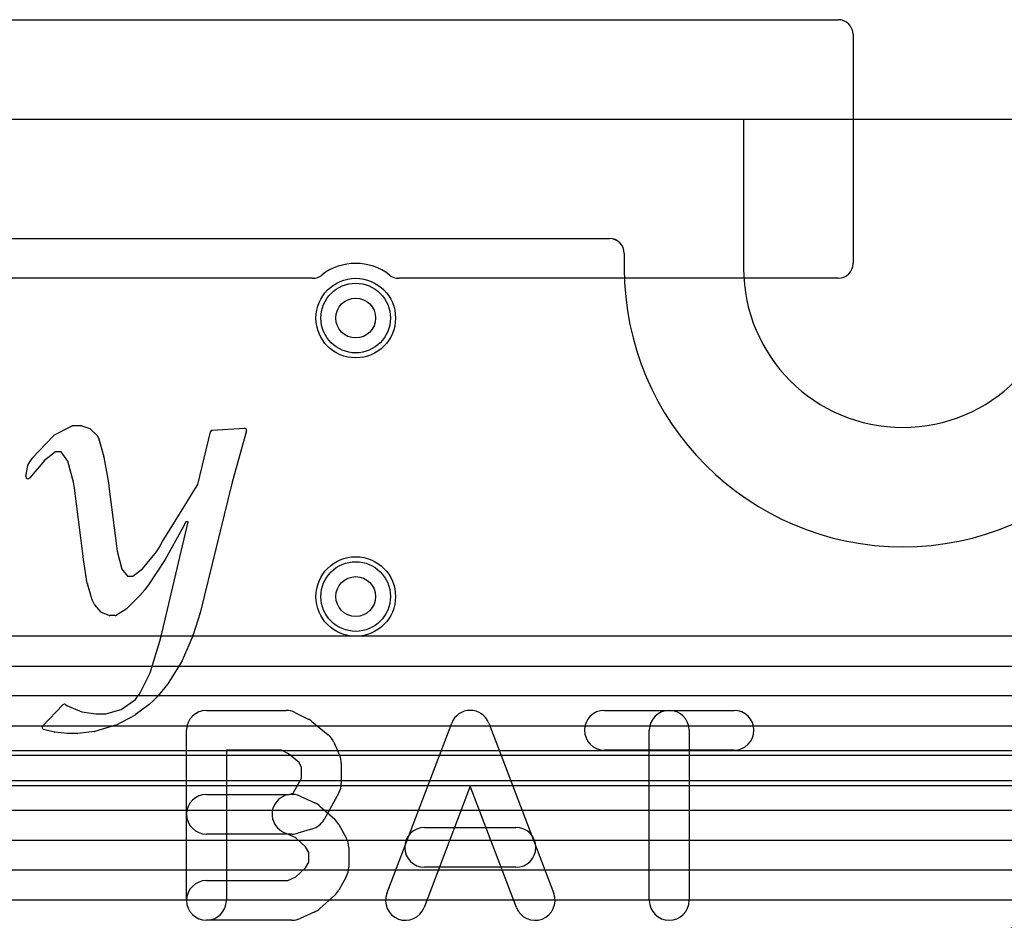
# Model space of a CAD drawing. Extents: x 0 to 57.3, y -1 to 20.5.
# Tile 10 of 31: x 14.8 to 19.8, y 16 to 20.5. Entities that reach past the tile are written whole.
import ezdxf

# ---------------------------------------------------------------- set-up
doc = ezdxf.new("R2010")
doc.units = 0
for name, color, linetype in [('Hole', 1, 'CONTINUOUS'), ('L1', 3, 'CONTINUOUS'), ('L2', 3, 'CONTINUOUS'), ('L3', 3, 'CONTINUOUS'), ('L4', 3, 'CONTINUOUS'), ('Outline', 7, 'CONTINUOUS'), ('PartsArea-B', 111, 'CONTINUOUS'), ('PartsSilk-A', 221, 'CONTINUOUS'), ('Resist-A', 2, 'CONTINUOUS'), ('Resist-B', 2, 'CONTINUOUS'), ('Silk-A', 140, 'CONTINUOUS')]:
    doc.layers.add(name, color=color, linetype=linetype)

msp = doc.modelspace()

# ---------------------------------------------------------------- linework, layer by layer
at = {"layer": 'Hole'}
for centre in [(16.5, 19), (16.5, 17.6)]:
    msp.add_circle(centre, 0.1, dxfattribs=at)
at = {"layer": 'L1'}
for p, q in [((7.80004, 19.4), (17.775, 19.4)), ((17.85, 19.325), (17.85, 19.25))]:
    msp.add_line(p, q, dxfattribs=at)
for centre in [(16.5, 19), (16.5, 17.6)]:
    msp.add_circle(centre, 0.2, dxfattribs=at)
for centre, radius, start, end in [((17.775, 19.325), 0.075, 0, 90), ((19.25, 19.25), 1.4, 180, 0)]:
    msp.add_arc(centre, radius, start, end, dxfattribs=at)
at = {"layer": 'L2'}
for p, q in [((7.33668, 19.39996), (17.77499, 19.39996)), ((17.84996, 19.32499), (17.84996, 19.25))]:
    msp.add_line(p, q, dxfattribs=at)
for centre in [(16.5, 19), (16.5, 17.6)]:
    msp.add_circle(centre, 0.2, dxfattribs=at)
for centre, radius, start, end in [((17.77499, 19.32499), 0.07497, 0, 90), ((19.25, 19.25), 1.40004, 180, 0), ((20.57843, 13.84999), 2.22505, 90, 135)]:
    msp.add_arc(centre, radius, start, end, dxfattribs=at)
at = {"layer": 'L3'}
for p, q in [((7.33668, 19.39996), (17.77499, 19.39996)), ((17.84996, 19.32499), (17.84996, 19.25)), ((22.48614, 17.40002), (9.06096, 17.40002)), ((9.06096, 17.24998), (22.48614, 17.24998)), ((22.48614, 17.09998), (9.06096, 17.09998)), ((9.06099, 16.94999), (22.48614, 16.94999)), ((22.48614, 16.79999), (9.06099, 16.79999)), ((9.06099, 16.64995), (22.12366, 16.64995))]:
    msp.add_line(p, q, dxfattribs=at)
for centre in [(16.5, 19), (16.5, 17.6)]:
    msp.add_circle(centre, 0.2, dxfattribs=at)
for centre, radius, start, end in [((17.77499, 19.32499), 0.07497, 0, 90), ((19.25, 19.25), 1.40004, 180, 0)]:
    msp.add_arc(centre, radius, start, end, dxfattribs=at)
at = {"layer": 'L4'}
for p, q in [((7.33668, 19.39996), (17.77499, 19.39996)), ((17.84996, 19.32499), (17.84996, 19.25)), ((22.3, 16.82504), (6.97808, 16.82504)), ((6.97808, 16.675), (22.3, 16.675)), ((22.3, 16.525), (6.97808, 16.525)), ((6.97809, 16.375), (21.28578, 16.375)), ((21.28578, 16.225), (6.97809, 16.225)), ((6.97809, 16.075), (20.68578, 16.075))]:
    msp.add_line(p, q, dxfattribs=at)
for centre in [(16.5, 19), (16.5, 17.6)]:
    msp.add_circle(centre, 0.2, dxfattribs=at)
for centre, radius, start, end in [((17.77499, 19.32499), 0.07497, 0, 90), ((19.25, 19.25), 1.40004, 180, 0)]:
    msp.add_arc(centre, radius, start, end, dxfattribs=at)
at = {"layer": 'Outline'}
for p, q in [((5, 20), (18.45, 20)), ((18.45, 20), (18.45, 19.25))]:
    msp.add_line(p, q, dxfattribs=at)
msp.add_arc((19.25, 19.25), 0.8, 180, 0, dxfattribs=at)
at = {"layer": 'PartsArea-B'}
msp.add_line((0, 20), (57.3, 20), dxfattribs=at)
at = {"layer": 'PartsSilk-A'}
for p, q in [((14.98345, 18.41054), (15.07444, 18.458)), ((15.07906, 18.45913), (15.12094, 18.45913)), ((15.12429, 18.45855), (15.16387, 18.44449)), ((15.16763, 18.4421), (15.20046, 18.40889)), ((15.70616, 18.1638), (15.76976, 18.42832)), ((15.77884, 18.43596), (15.94106, 18.44639)), ((15.95132, 18.43369), (15.8785, 18.17563)), ((14.87426, 18.29514), (14.98078, 18.40852)), ((15.20239, 18.40613), (15.20638, 18.39768)), ((15.20665, 18.39705), (15.21043, 18.38737)), ((15.21077, 18.38635), (15.23367, 18.30212)), ((14.99066, 18.3274), (14.93755, 18.28624)), ((15.01961, 18.3274), (14.99066, 18.3274)), ((15.05321, 18.27996), (15.01961, 18.3274)), ((14.85363, 18.26327), (14.87313, 18.29369)), ((14.93755, 18.28624), (14.86006, 18.19563)), ((15.0815, 18.17435), (15.05321, 18.27996)), ((15.23386, 18.30128), (15.25718, 18.17223)), ((14.8426, 18.20383), (14.85219, 18.25957)), ((15.08716, 18.14526), (15.0815, 18.17435)), ((15.25725, 18.17177), (15.2616, 18.13912)), ((15.6866, 18.13163), (15.70616, 18.1638)), ((15.8785, 18.17563), (15.71854, 17.51877)), ((15.12832, 17.81654), (15.08716, 18.14526)), ((15.26161, 18.13906), (15.29761, 17.85455)), ((15.62754, 18.03529), (15.6866, 18.13163)), ((15.56815, 17.93912), (15.62754, 18.03529)), ((15.52504, 17.4136), (15.65829, 17.97547)), ((15.64698, 17.97547), (15.62834, 17.94024)), ((15.65829, 17.97547), (15.64698, 17.97547)), ((15.52977, 17.87661), (15.56814, 17.9391)), ((15.62823, 17.94005), (15.5427, 17.7866)), ((15.51585, 17.8529), (15.52966, 17.87644)), ((15.13212, 17.78693), (15.12832, 17.81651)), ((15.29762, 17.85446), (15.30081, 17.82743)), ((15.30081, 17.82743), (15.32386, 17.7374)), ((15.42766, 17.73854), (15.49803, 17.82447)), ((15.49803, 17.82447), (15.51423, 17.84889)), ((15.51423, 17.84889), (15.51507, 17.85122)), ((15.15109, 17.6659), (15.13216, 17.78665)), ((15.54234, 17.786), (15.45928, 17.6589)), ((15.32386, 17.7374), (15.35357, 17.70172)), ((15.37941, 17.70172), (15.42766, 17.73854)), ((15.35357, 17.70172), (15.37941, 17.70172)), ((15.17566, 17.58286), (15.15138, 17.6646)), ((15.44144, 17.63612), (15.42337, 17.61469)), ((15.45878, 17.6582), (15.44167, 17.6364)), ((15.18286, 17.57053), (15.17674, 17.58046)), ((15.18756, 17.56063), (15.18286, 17.57053)), ((15.42284, 17.61411), (15.34767, 17.53802)), ((15.21906, 17.52269), (15.18894, 17.55848)), ((15.26152, 17.50483), (15.22308, 17.51981)), ((15.34592, 17.53661), (15.29725, 17.50571)), ((15.29189, 17.50415), (15.26515, 17.50415)), ((15.71836, 17.51815), (15.68342, 17.40669)), ((15.46626, 17.21718), (15.51591, 17.3754)), ((15.51591, 17.3754), (15.52504, 17.4136)), ((15.68307, 17.40573), (15.62808, 17.27778)), ((15.62743, 17.27652), (15.56163, 17.16867)), ((15.41403, 17.1099), (15.46626, 17.21718)), ((15.56086, 17.16759), (15.50494, 17.09849)), ((15.32125, 17.03208), (15.39255, 17.08277)), ((15.39255, 17.08277), (15.40336, 17.09689)), ((15.40357, 17.09716), (15.41403, 17.1099)), ((15.48333, 17.07712), (15.46234, 17.05761)), ((15.50419, 17.09766), (15.48354, 17.07732)), ((14.9265, 16.94835), (15.02867, 17.05538)), ((15.04173, 17.0566), (15.04846, 17.05177)), ((15.04868, 17.05162), (15.12277, 17.02089)), ((15.24332, 17.0102), (15.32125, 17.03208)), ((15.46153, 17.05693), (15.39237, 17.00501)), ((15.75, 17.02778), (16.15, 17.02778)), ((17.75, 17.02778), (18.40185, 17.02778)), ((15.12277, 17.02089), (15.19364, 17.0102)), ((15.19364, 17.0102), (15.24332, 17.0102)), ((15.39106, 17.00418), (15.29532, 16.95331)), ((16.19473, 17.01722), (16.2614, 16.98388)), ((14.98614, 16.91816), (14.93133, 16.93174)), ((15.29344, 16.95254), (15.18954, 16.92206)), ((15.65, 16.07222), (15.65, 16.92778)), ((16.27999, 16.97184), (16.36147, 16.90518)), ((16.65655, 16.10782), (16.98248, 16.96338)), ((17.16938, 16.96338), (17.4953, 16.10782)), ((17.97593, 16.07222), (17.97593, 16.92778)), ((18.17593, 16.92778), (18.17593, 16.07222)), ((15.05116, 16.91145), (14.98753, 16.91792)), ((15.10147, 16.9114), (15.05217, 16.9114)), ((15.18792, 16.92173), (15.10266, 16.91147)), ((16.12639, 16.82778), (15.85, 16.82778)), ((15.85, 16.82778), (15.85, 16.07222)), ((16.16198, 16.80998), (16.12639, 16.82778)), ((16.38953, 16.86839), (16.41916, 16.80172)), ((18.40185, 16.82778), (17.75, 16.82778)), ((16.21643, 16.76544), (16.16198, 16.80998)), ((16.22778, 16.73989), (16.21643, 16.76544)), ((16.22778, 16.68702), (16.22778, 16.73989)), ((16.42778, 16.76111), (16.42778, 16.66111)), ((16.18603, 16.61188), (16.22778, 16.68702)), ((17.07593, 16.64688), (16.84345, 16.03662)), ((17.3084, 16.03662), (17.07593, 16.64688)), ((15.75, 16.60556), (16.16495, 16.60556)), ((16.16495, 16.60556), (16.18603, 16.61188)), ((16.22068, 16.59675), (16.29475, 16.56341)), ((16.41519, 16.61254), (16.34111, 16.47921)), ((16.32059, 16.54656), (16.39467, 16.4799)), ((16.28243, 16.432), (16.20836, 16.40978)), ((16.4152, 16.45412), (16.45223, 16.38745)), ((16.8463, 16.43889), (17.30556, 16.43889)), ((16.17963, 16.40556), (15.75, 16.40556)), ((16.19842, 16.38744), (16.13858, 16.41437)), ((16.24847, 16.3424), (16.19842, 16.38744)), ((16.26481, 16.31298), (16.24847, 16.3424)), ((16.46481, 16.33889), (16.46481, 16.23889)), ((16.26481, 16.2648), (16.26481, 16.31298)), ((16.19842, 16.19034), (16.24847, 16.23538)), ((16.24847, 16.23538), (16.26481, 16.2648)), ((17.30556, 16.23889), (16.8463, 16.23889)), ((16.15816, 16.17222), (16.19842, 16.19034)), ((16.45223, 16.19033), (16.4152, 16.12366)), ((15.75, 16.17222), (16.15816, 16.17222)), ((16.39467, 16.09788), (16.32059, 16.03122)), ((16.29475, 16.01437), (16.22068, 15.98103)), ((16.17963, 15.97222), (15.75, 15.97222))]:
    msp.add_line(p, q, dxfattribs=at)
for centre, radius, start, end in [((14.98807, 18.40167), 0.01, 117.51306, 136.78232), ((15.07906, 18.44913), 0.01, 90, 117.51306), ((15.12094, 18.44913), 0.01, 70.42327, 90), ((15.16052, 18.43507), 0.01, 44.67584, 70.42327), ((15.77948, 18.42598), 0.01, 93.66925, 166.46414), ((15.9417, 18.43641), 0.01, -15.78795, 93.66925), ((15.19335, 18.40186), 0.01, 25.28348, 44.67584), ((15.19734, 18.39341), 0.01, 21.35438, 25.28348), ((15.20112, 18.38373), 0.01, 15.18979, 21.35438), ((14.86205, 18.25787), 0.01001, 147.32672, 170.21759), ((14.88155, 18.28829), 0.01, 136.78232, 147.32672), ((15.22402, 18.2995), 0.01, 10.2536, 15.18979), ((14.85246, 18.20213), 0.01001, 170.21759, -40.53915), ((15.24734, 18.17045), 0.01, 7.58707, 10.2536), ((15.25169, 18.1378), 0.01, 7.23873, 7.58707), ((15.57666, 17.93387), 0.01, 148.32868, 148.45633), ((15.6195, 17.94492), 0.01, -29.15481, -27.89727), ((15.53829, 17.87138), 0.01, 148.45633, 149.61576), ((15.13824, 17.81778), 0.01, -172.87498, -172.70444), ((15.28769, 17.85329), 0.01, 6.71988, 7.23873), ((15.52448, 17.84784), 0.01, 149.61576, 160.2421), ((15.14204, 17.7882), 0.01, -172.70444, -171.08396), ((15.53397, 17.79147), 0.01, -33.1656, -29.15481), ((15.16097, 17.66745), 0.01, -171.08396, -163.44886), ((15.4338, 17.64257), 0.01, -40.17242, -38.09609), ((15.45091, 17.66437), 0.01, -38.09609, -33.1656), ((15.18525, 17.58571), 0.01, -163.44886, -148.32868), ((15.41573, 17.62114), 0.01, -44.67584, -40.17242), ((15.19659, 17.56492), 0.01, -154.5884, -139.90832), ((15.22671, 17.52913), 0.01, -139.90832, -111.28017), ((15.34056, 17.54505), 0.01, -57.58155, -44.67584), ((15.26515, 17.51415), 0.01, -111.28017, -90), ((15.29189, 17.51415), 0.01, -90, -57.58155), ((15.70882, 17.52114), 0.01, -17.40189, -13.70289), ((15.67388, 17.40968), 0.01, -23.25876, -17.40189), ((15.61889, 17.28173), 0.01, -31.38612, -23.25876), ((15.55309, 17.17388), 0.01, -38.99099, -31.38612), ((15.4113, 17.09081), 0.01, 140.59776, 142.55716), ((15.47652, 17.08444), 0.01, -47.0671, -45.4052), ((15.49717, 17.10478), 0.01, -45.4052, -38.99099), ((15.0359, 17.04848), 0.01, 54.3224, 136.33787), ((15.04285, 17.04349), 0.01, 54.3558, 55.88094), ((15.45553, 17.06493), 0.01, -53.1301, -47.0671), ((15.75, 16.92778), 0.1, 90, 180), ((16.15, 16.92778), 0.1, 63.42982, 90), ((17.07593, 16.92778), 0.1, 20.85446, 159.1454), ((17.75, 16.92778), 0.1, 90, -90), ((18.07593, 16.92778), 0.1, 0, 180), ((18.40185, 16.92778), 0.1, -90, 90), ((15.38637, 17.01301), 0.01, -62.02527, -53.1301), ((16.21667, 16.89444), 0.1, 50.71382, 63.43151), ((14.93373, 16.94145), 0.01, 136.33787, -103.88342), ((15.29063, 16.96214), 0.01, -73.68481, -62.02527), ((14.98854, 16.92787), 0.01, -103.88342, -95.7961), ((15.05217, 16.9214), 0.01, -95.7961, -90), ((15.10147, 16.9214), 0.01, -90, -83.16633), ((15.18673, 16.93166), 0.01, -83.16633, -73.68481), ((16.29815, 16.82778), 0.1, 23.96074, 50.71289), ((16.32778, 16.76111), 0.1, 0, 23.96169), ((16.32778, 16.66111), 0.1, -29.05906, 0), ((15.75, 16.50556), 0.1, 90, -90), ((16.17963, 16.50556), 0.1, 65.76468, -114.23321), ((16.2537, 16.47222), 0.1, 48.0196, 65.76679), ((16.2537, 16.52778), 0.1, -73.30295, -29.05716), ((16.32778, 16.40556), 0.1, 29.05127, 48.01792), ((16.8463, 16.33889), 0.1, 90, -90), ((17.30556, 16.33889), 0.1, -90, 90), ((16.17963, 16.50556), 0.1, -90, -73.30146), ((16.36481, 16.33889), 0.1, 0, 29.04877), ((16.36481, 16.23889), 0.1, -29.05127, 0), ((15.75, 16.07222), 0.1, 90, -90), ((16.32778, 16.17222), 0.1, -48.0196, -29.04877), ((16.75, 16.07222), 0.1, 159.14554, -20.8546), ((17.40185, 16.07222), 0.1, -159.14554, 20.85401), ((15.75, 16.07222), 0.1, 180, 0), ((18.07593, 16.07222), 0.1, 180, 0), ((16.2537, 16.10556), 0.1, -65.76468, -48.01792), ((16.17963, 16.07222), 0.1, -90, -65.76679)]:
    msp.add_arc(centre, radius, start, end, dxfattribs=at)
at = {"layer": 'Resist-A'}
for centre in [(16.5, 19), (16.5, 17.6)]:
    msp.add_circle(centre, 0.175, dxfattribs=at)
at = {"layer": 'Resist-B'}
for centre in [(16.5, 19), (16.5, 17.6)]:
    msp.add_circle(centre, 0.175, dxfattribs=at)
at = {"layer": 'Silk-A'}
for p, q in [((5.575, 20.5), (18.925, 20.5)), ((19, 20.425), (19, 19.275)), ((16.28349, 19.2), (14.21651, 19.2)), ((18.925, 19.2), (16.71651, 19.2)), ((14.98345, 18.41054), (15.07444, 18.458)), ((15.07906, 18.45913), (15.12094, 18.45913)), ((15.12429, 18.45855), (15.16387, 18.44449)), ((15.16763, 18.4421), (15.20046, 18.40889)), ((15.70616, 18.1638), (15.76976, 18.42832)), ((15.77884, 18.43596), (15.94106, 18.44639)), ((15.95132, 18.43369), (15.8785, 18.17563)), ((14.87426, 18.29514), (14.98078, 18.40852)), ((15.20239, 18.40613), (15.20638, 18.39768)), ((15.20665, 18.39705), (15.21043, 18.38737)), ((15.21077, 18.38635), (15.23367, 18.30212)), ((14.99066, 18.3274), (14.93755, 18.28624)), ((15.01961, 18.3274), (14.99066, 18.3274)), ((15.05321, 18.27996), (15.01961, 18.3274)), ((14.85363, 18.26327), (14.87313, 18.29369)), ((14.93755, 18.28624), (14.86006, 18.19563)), ((15.0815, 18.17435), (15.05321, 18.27996)), ((15.23386, 18.30128), (15.25718, 18.17223)), ((14.8426, 18.20383), (14.85219, 18.25957)), ((15.08716, 18.14526), (15.0815, 18.17435)), ((15.25725, 18.17177), (15.2616, 18.13912)), ((15.6866, 18.13163), (15.70616, 18.1638)), ((15.8785, 18.17563), (15.71854, 17.51877)), ((15.12832, 17.81654), (15.08716, 18.14526)), ((15.26161, 18.13906), (15.29761, 17.85455)), ((15.62754, 18.03529), (15.6866, 18.13163)), ((15.56815, 17.93912), (15.62754, 18.03529)), ((15.52504, 17.4136), (15.65829, 17.97547)), ((15.64698, 17.97547), (15.62834, 17.94024)), ((15.65829, 17.97547), (15.64698, 17.97547)), ((15.52977, 17.87661), (15.56814, 17.9391)), ((15.62823, 17.94005), (15.5427, 17.7866)), ((15.51585, 17.8529), (15.52966, 17.87644)), ((15.13212, 17.78693), (15.12832, 17.81651)), ((15.29762, 17.85446), (15.30081, 17.82743)), ((15.30081, 17.82743), (15.32386, 17.7374)), ((15.42766, 17.73854), (15.49803, 17.82447)), ((15.49803, 17.82447), (15.51423, 17.84889)), ((15.51423, 17.84889), (15.51507, 17.85122)), ((15.15109, 17.6659), (15.13216, 17.78665)), ((15.54234, 17.786), (15.45928, 17.6589)), ((15.32386, 17.7374), (15.35357, 17.70172)), ((15.37941, 17.70172), (15.42766, 17.73854)), ((15.35357, 17.70172), (15.37941, 17.70172)), ((15.17566, 17.58286), (15.15138, 17.6646)), ((15.44144, 17.63612), (15.42337, 17.61469)), ((15.45878, 17.6582), (15.44167, 17.6364)), ((15.18286, 17.57053), (15.17674, 17.58046)), ((15.18756, 17.56063), (15.18286, 17.57053)), ((15.42284, 17.61411), (15.34767, 17.53802)), ((15.21906, 17.52269), (15.18894, 17.55848)), ((15.26152, 17.50483), (15.22308, 17.51981)), ((15.34592, 17.53661), (15.29725, 17.50571)), ((15.29189, 17.50415), (15.26515, 17.50415)), ((15.71836, 17.51815), (15.68342, 17.40669)), ((15.46626, 17.21718), (15.51591, 17.3754)), ((15.51591, 17.3754), (15.52504, 17.4136)), ((15.68307, 17.40573), (15.62808, 17.27778)), ((15.62743, 17.27652), (15.56163, 17.16867)), ((15.41403, 17.1099), (15.46626, 17.21718)), ((15.56086, 17.16759), (15.50494, 17.09849)), ((15.32125, 17.03208), (15.39255, 17.08277)), ((15.39255, 17.08277), (15.40336, 17.09689)), ((15.40357, 17.09716), (15.41403, 17.1099)), ((15.48333, 17.07712), (15.46234, 17.05761)), ((15.50419, 17.09766), (15.48354, 17.07732)), ((14.9265, 16.94835), (15.02867, 17.05538)), ((15.04173, 17.0566), (15.04846, 17.05177)), ((15.04868, 17.05162), (15.12277, 17.02089)), ((15.24332, 17.0102), (15.32125, 17.03208)), ((15.46153, 17.05693), (15.39237, 17.00501)), ((15.75, 17.02778), (16.15, 17.02778)), ((17.75, 17.02778), (18.40185, 17.02778)), ((15.12277, 17.02089), (15.19364, 17.0102)), ((15.19364, 17.0102), (15.24332, 17.0102)), ((15.39106, 17.00418), (15.29532, 16.95331)), ((16.19473, 17.01722), (16.2614, 16.98388)), ((14.98614, 16.91816), (14.93133, 16.93174)), ((15.29344, 16.95254), (15.18954, 16.92206)), ((15.65, 16.07222), (15.65, 16.92778)), ((16.27999, 16.97184), (16.36147, 16.90518)), ((16.65655, 16.10782), (16.98248, 16.96338)), ((17.16938, 16.96338), (17.4953, 16.10782)), ((17.97593, 16.07222), (17.97593, 16.92778)), ((18.17593, 16.92778), (18.17593, 16.07222)), ((15.05116, 16.91145), (14.98753, 16.91792)), ((15.10147, 16.9114), (15.05217, 16.9114)), ((15.18792, 16.92173), (15.10266, 16.91147)), ((16.12639, 16.82778), (15.85, 16.82778)), ((15.85, 16.82778), (15.85, 16.07222)), ((16.16198, 16.80998), (16.12639, 16.82778)), ((16.38953, 16.86839), (16.41916, 16.80172)), ((18.40185, 16.82778), (17.75, 16.82778)), ((16.21643, 16.76544), (16.16198, 16.80998)), ((16.22778, 16.73989), (16.21643, 16.76544)), ((16.22778, 16.68702), (16.22778, 16.73989)), ((16.42778, 16.76111), (16.42778, 16.66111)), ((16.18603, 16.61188), (16.22778, 16.68702)), ((17.07593, 16.64688), (16.84345, 16.03662)), ((17.3084, 16.03662), (17.07593, 16.64688)), ((15.75, 16.60556), (16.16495, 16.60556)), ((16.16495, 16.60556), (16.18603, 16.61188)), ((16.22068, 16.59675), (16.29475, 16.56341)), ((16.41519, 16.61254), (16.34111, 16.47921)), ((16.32059, 16.54656), (16.39467, 16.4799)), ((16.28243, 16.432), (16.20836, 16.40978)), ((16.4152, 16.45412), (16.45223, 16.38745)), ((16.8463, 16.43889), (17.30556, 16.43889)), ((16.17963, 16.40556), (15.75, 16.40556)), ((16.19842, 16.38744), (16.13858, 16.41437)), ((16.24847, 16.3424), (16.19842, 16.38744)), ((16.26481, 16.31298), (16.24847, 16.3424)), ((16.46481, 16.33889), (16.46481, 16.23889)), ((16.26481, 16.2648), (16.26481, 16.31298)), ((16.19842, 16.19034), (16.24847, 16.23538)), ((16.24847, 16.23538), (16.26481, 16.2648)), ((17.30556, 16.23889), (16.8463, 16.23889)), ((16.15816, 16.17222), (16.19842, 16.19034)), ((16.45223, 16.19033), (16.4152, 16.12366)), ((15.75, 16.17222), (16.15816, 16.17222)), ((16.39467, 16.09788), (16.32059, 16.03122)), ((16.29475, 16.01437), (16.22068, 15.98103)), ((16.17963, 15.97222), (15.75, 15.97222))]:
    msp.add_line(p, q, dxfattribs=at)
for centre, radius, start, end in [((18.925, 20.425), 0.075, 0, 90), ((16.5, 19), 0.275, 51.78695, 128.21305), ((18.925, 19.275), 0.075, -90, 0), ((16.28349, 19.275), 0.075, -90, -51.78399), ((16.71651, 19.275), 0.075, -128.21601, -90), ((14.98807, 18.40167), 0.01, 117.51306, 136.78232), ((15.07906, 18.44913), 0.01, 90, 117.51306), ((15.12094, 18.44913), 0.01, 70.42327, 90), ((15.16052, 18.43507), 0.01, 44.67584, 70.42327), ((15.77948, 18.42598), 0.01, 93.66925, 166.46414), ((15.9417, 18.43641), 0.01, -15.78795, 93.66925), ((15.19335, 18.40186), 0.01, 25.28348, 44.67584), ((15.19734, 18.39341), 0.01, 21.35438, 25.28348), ((15.20112, 18.38373), 0.01, 15.18979, 21.35438), ((14.86205, 18.25787), 0.01001, 147.32672, 170.21759), ((14.88155, 18.28829), 0.01, 136.78232, 147.32672), ((15.22402, 18.2995), 0.01, 10.2536, 15.18979), ((14.85246, 18.20213), 0.01001, 170.21759, -40.53915), ((15.24734, 18.17045), 0.01, 7.58707, 10.2536), ((15.25169, 18.1378), 0.01, 7.23873, 7.58707), ((15.57666, 17.93387), 0.01, 148.32868, 148.45633), ((15.6195, 17.94492), 0.01, -29.15481, -27.89727), ((15.53829, 17.87138), 0.01, 148.45633, 149.61576), ((15.13824, 17.81778), 0.01, -172.87498, -172.70444), ((15.28769, 17.85329), 0.01, 6.71988, 7.23873), ((15.52448, 17.84784), 0.01, 149.61576, 160.2421), ((15.14204, 17.7882), 0.01, -172.70444, -171.08396), ((15.53397, 17.79147), 0.01, -33.1656, -29.15481), ((15.16097, 17.66745), 0.01, -171.08396, -163.44886), ((15.4338, 17.64257), 0.01, -40.17242, -38.09609), ((15.45091, 17.66437), 0.01, -38.09609, -33.1656), ((15.18525, 17.58571), 0.01, -163.44886, -148.32868), ((15.41573, 17.62114), 0.01, -44.67584, -40.17242), ((15.19659, 17.56492), 0.01, -154.5884, -139.90832), ((15.22671, 17.52913), 0.01, -139.90832, -111.28017), ((15.34056, 17.54505), 0.01, -57.58155, -44.67584), ((15.26515, 17.51415), 0.01, -111.28017, -90), ((15.29189, 17.51415), 0.01, -90, -57.58155), ((15.70882, 17.52114), 0.01, -17.40189, -13.70289), ((15.67388, 17.40968), 0.01, -23.25876, -17.40189), ((15.61889, 17.28173), 0.01, -31.38612, -23.25876), ((15.55309, 17.17388), 0.01, -38.99099, -31.38612), ((15.4113, 17.09081), 0.01, 140.59776, 142.55716), ((15.47652, 17.08444), 0.01, -47.0671, -45.4052), ((15.49717, 17.10478), 0.01, -45.4052, -38.99099), ((15.0359, 17.04848), 0.01, 54.3224, 136.33787), ((15.04285, 17.04349), 0.01, 54.3558, 55.88094), ((15.45553, 17.06493), 0.01, -53.1301, -47.0671), ((15.75, 16.92778), 0.1, 90, 180), ((16.15, 16.92778), 0.1, 63.42982, 90), ((17.07593, 16.92778), 0.1, 20.85446, 159.1454), ((17.75, 16.92778), 0.1, 90, -90), ((18.07593, 16.92778), 0.1, 0, 180), ((18.40185, 16.92778), 0.1, -90, 90), ((15.38637, 17.01301), 0.01, -62.02527, -53.1301), ((16.21667, 16.89444), 0.1, 50.71382, 63.43151), ((14.93373, 16.94145), 0.01, 136.33787, -103.88342), ((15.29063, 16.96214), 0.01, -73.68481, -62.02527), ((14.98854, 16.92787), 0.01, -103.88342, -95.7961), ((15.05217, 16.9214), 0.01, -95.7961, -90), ((15.10147, 16.9214), 0.01, -90, -83.16633), ((15.18673, 16.93166), 0.01, -83.16633, -73.68481), ((16.29815, 16.82778), 0.1, 23.96074, 50.71289), ((16.32778, 16.76111), 0.1, 0, 23.96169), ((16.32778, 16.66111), 0.1, -29.05906, 0), ((15.75, 16.50556), 0.1, 90, -90), ((16.17963, 16.50556), 0.1, 65.76468, -114.23321), ((16.2537, 16.47222), 0.1, 48.0196, 65.76679), ((16.2537, 16.52778), 0.1, -73.30295, -29.05716), ((16.32778, 16.40556), 0.1, 29.05127, 48.01792), ((16.8463, 16.33889), 0.1, 90, -90), ((17.30556, 16.33889), 0.1, -90, 90), ((16.17963, 16.50556), 0.1, -90, -73.30146), ((16.36481, 16.33889), 0.1, 0, 29.04877), ((16.36481, 16.23889), 0.1, -29.05127, 0), ((15.75, 16.07222), 0.1, 90, -90), ((16.32778, 16.17222), 0.1, -48.0196, -29.04877), ((16.75, 16.07222), 0.1, 159.14554, -20.8546), ((17.40185, 16.07222), 0.1, -159.14554, 20.85401), ((15.75, 16.07222), 0.1, 180, 0), ((18.07593, 16.07222), 0.1, 180, 0), ((16.2537, 16.10556), 0.1, -65.76468, -48.01792), ((16.17963, 16.07222), 0.1, -90, -65.76679)]:
    msp.add_arc(centre, radius, start, end, dxfattribs=at)

doc.saveas('drawing.dxf')
